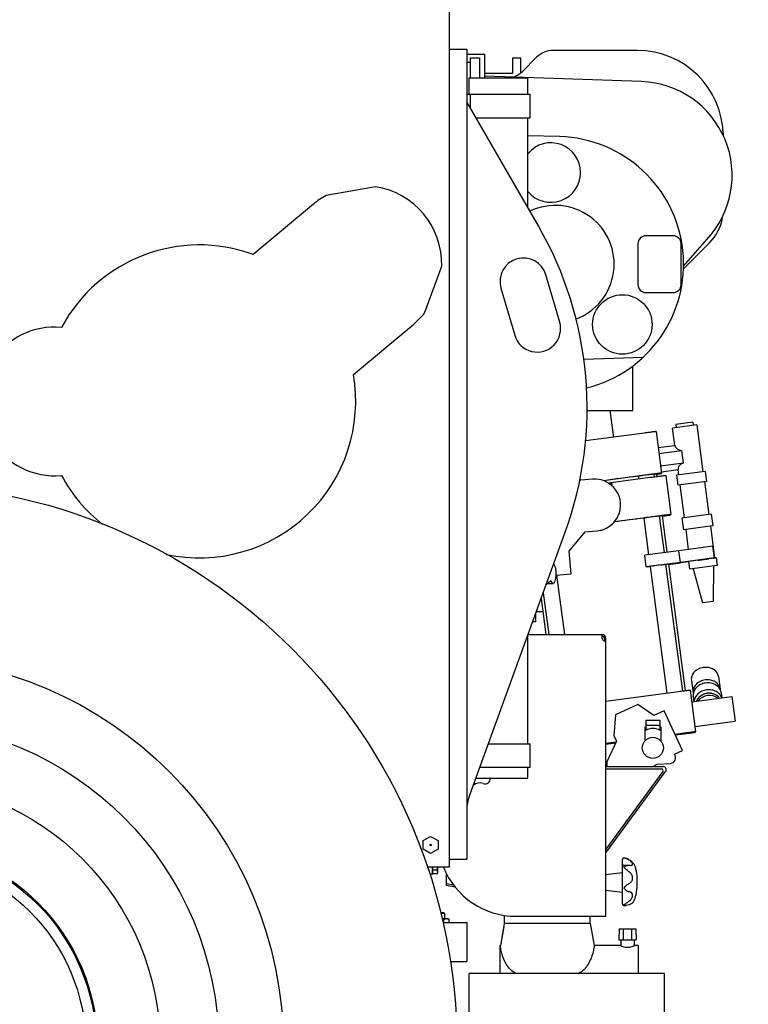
# Model space of a CAD drawing. Header units: millimetres. Extents: x 0 to 1189, y 0 to 841.
# Tile 34 of 111: x 172 to 219, y 603 to 666. Entities that reach past the tile are written whole.
import ezdxf
from ezdxf.enums import TextEntityAlignment as Align

# ---------------------------------------------------------------- set-up
doc = ezdxf.new("R2010")
doc.units = ezdxf.units.MM
doc.header["$LTSCALE"] = 65.395
doc.layers.get('0').update_dxf_attribs({"linetype": 'CONTINUOUS'})
for name, color, linetype in [('1007_881500_59_ABL262', 7, 'CONTINUOUS'), ('1007_881501_99_PBL263', 7, 'CONTINUOUS'), ('1907_734000_04_SIMPLE1_C_ABL230', 7, 'CONTINUOUS'), ('1907_735000_02_ABL321', 7, 'CONTINUOUS'), ('1907_766000_04_SIMPLE1_X_ABL245', 7, 'CONTINUOUS'), ('1907_853800_09_ABL260', 7, 'CONTINUOUS'), ('1907_881500_13_ABL256', 7, 'CONTINUOUS'), ('1917_735001_02_PBL322', 7, 'CONTINUOUS'), ('1947_111100_12_SIMPLE1_X_ABL226', 7, 'CONTINUOUS'), ('1947_111200_09_SIMPLE1_C_ABL268', 7, 'CONTINUOUS'), ('32007_040000_TLKGS_KS_ABL319', 7, 'CONTINUOUS'), ('32007_040000_TLKGS_KS_V_ABL228', 7, 'CONTINUOUS'), ('32007_041000_TLKGS_KS_ABL320', 7, 'CONTINUOUS'), ('32007_041000_TLKGS_KS_V_ABL229', 7, 'CONTINUOUS'), ('32007_060000_TLKGS_KGS_ABL254', 7, 'CONTINUOUS'), ('32007_060000_TLKGS_KGS_V_ABL234', 7, 'CONTINUOUS'), ('32007_061000_TLKGS_KGS_ABL255', 7, 'CONTINUOUS'), ('32007_061000_TLKGS_KGS_V_ABL235', 7, 'CONTINUOUS'), ('32087_030000_TLKGS_V_ABL213', 7, 'CONTINUOUS'), ('32087_100000_TLKGS_V_ABL214', 7, 'CONTINUOUS'), ('32087_300000_TLKGS_V_ABL275', 7, 'CONTINUOUS'), ('D6336-D63_PBL257', 7, 'CONTINUOUS'), ('D6336-L63X30_PBL1081', 7, 'CONTINUOUS'), ('D931_1-M10X80_PBL266', 7, 'CONTINUOUS'), ('D931_1-M16X55_PBL264', 7, 'CONTINUOUS'), ('D934-M16_PBL261', 7, 'CONTINUOUS'), ('right_2_VBL211', 7, 'CONTINUOUS'), ('RKD3000-38_PBL265', 7, 'CONTINUOUS')]:
    doc.layers.add(name, color=color, linetype=linetype)
doc.styles.get("Standard").update_dxf_attribs({"font": 'txt', "width": 0.6})
doc.dimstyles.new('DIMSTYLE_2', dxfattribs={"dimtxt": 3.5, "dimasz": 3.5, "dimexe": 1.8, "dimexo": 0, "dimgap": 0.875, "dimtad": 1, "dimdec": 0, "dimlfac": 20, "dimdsep": 46, "dimtxsty": 'STANDARD', "dimblk": '_FILLED', "dimblk1": '_FILLED', "dimblk2": '_FILLED', "dimcen": 0.09, "dimadec": 0, "dimazin": 0, "dimtp": 2, "dimtm": 2, "dimtfac": 1, "dimtdec": 0, "dimtofl": 0, "dimtmove": 0, "dimatfit": 3, "dimldrblk": '_FILLED', "dimfxl": 1, "dimtolj": 1, "dimarcsym": 0})

# ---------------------------------------------------------------- blocks, each defined once
blk = doc.blocks.new('_FILLED')
at = {"color": 0, "linetype": 'BYBLOCK'}
blk.add_solid([(0, 0), (-1, 0.167), (-1, -0.167)], dxfattribs=at)
blk = doc.blocks.new('*D14')
at = {"color": 2, "linetype": 'CONTINUOUS'}
for p, q in [((178.483, 748.515), (255.587, 748.515)), ((253.787, 748.515), (253.787, 639.458)), ((253.787, 530.4), (253.787, 639.458)), ((196.058, 530.4), (255.587, 530.4))]:
    blk.add_line(p, q, dxfattribs=at)
at = {"color": 2, "linetype": 'CONTINUOUS', "xscale": 3.5, "yscale": 3.5, "zscale": 3.5}
for p, rotation in [((253.787, 748.515), 90), ((253.787, 530.4), 270)]:
    blk.add_blockref('_FILLED', p, dxfattribs=dict(at, rotation=rotation))
at = {"color": 2, "linetype": 'CONTINUOUS', "width": 0.672619}
blk.add_text('4362', height=3.5, rotation=90, dxfattribs=at).set_placement((252.912, 639.458), align=Align.CENTER)
blk = doc.blocks.new('1947_111100_12_SIMPLE1_T1_X_PBL227', base_point=(164.058, 619.625))
at = {"layer": '1947_111100_12_SIMPLE1_T1_X_PBL227', "color": 7, "linetype": 'CONTINUOUS'}
for p, q in [((199.558, 611.5), (199.558, 666.75)), ((198.131, 611.5), (199.558, 611.5))]:
    blk.add_line(p, q, dxfattribs=at)
blk = doc.blocks.new('1947_111100_12_SIMPLE1_X_ABL226', base_point=(164.058, 619.625))
at = {"layer": '1947_111100_12_SIMPLE1_T1_X_PBL227'}
blk.add_blockref('1947_111100_12_SIMPLE1_T1_X_PBL227', (164.058, 619.625), dxfattribs=at)
blk = doc.blocks.new('32087_111000_01_SIMPLE1_X_ABL225', base_point=(164.058, 619.625))
at = {"layer": '1947_111100_12_SIMPLE1_X_ABL226'}
blk.add_blockref('1947_111100_12_SIMPLE1_X_ABL226', (164.058, 619.625), dxfattribs=at)
blk = doc.blocks.new('1947_111200_09_SIMPLE1_T1_C_PBL269', base_point=(203.255, 637.875))
at = {"layer": '1947_111200_09_SIMPLE1_T1_C_PBL269', "color": 7, "linetype": 'CONTINUOUS'}
for p, q in [((199.558, 663.75), (200.658, 663.75)), ((200.658, 663.75), (200.658, 612)), ((205.239, 652.462), (200.658, 660.397)), ((206.603, 646.32), (205.723, 649.335)), ((202.843, 648.495), (203.723, 645.48)), ((200.827, 616.056), (206.952, 632.885)), ((199.558, 612), (200.658, 612))]:
    blk.add_line(p, q, dxfattribs=at)
for centre, radius, start, end in [((185.104, 640.837), 23.25, 340, 30), ((204.283, 648.915), 1.5, 16.271, 196.271), ((205.163, 645.9), 1.5, 196.271, 16.271), ((203.452, 615.1), 2.794, 160, 180)]:
    blk.add_arc(centre, radius, start, end, dxfattribs=at)
blk = doc.blocks.new('1947_111200_09_SIMPLE1_T7_C_PBL336', base_point=(201.071, 662.563))
at = {"layer": '1947_111200_09_SIMPLE1_T7_C_PBL336', "color": 7, "linetype": 'CONTINUOUS'}
for p, q in [((200.908, 663.2), (201.483, 663.2)), ((200.908, 661.925), (200.908, 663.2)), ((201.483, 663.2), (201.483, 661.925)), ((200.908, 662.9), (200.658, 662.9))]:
    blk.add_line(p, q, dxfattribs=at)
blk = doc.blocks.new('1947_111200_09_SIMPLE1_C_ABL268', base_point=(167.53, 637.957))
at = {"layer": '1947_111200_09_SIMPLE1_T1_C_PBL269'}
blk.add_blockref('1947_111200_09_SIMPLE1_T1_C_PBL269', (203.255, 637.875), dxfattribs=at)
at = {"layer": '1947_111200_09_SIMPLE1_T7_C_PBL336'}
blk.add_blockref('1947_111200_09_SIMPLE1_T7_C_PBL336', (201.071, 662.563), dxfattribs=at)
blk = doc.blocks.new('32087_100000_TLKGS_V_ABL214', base_point=(164.058, 616.65))
at = {"layer": '1947_111200_09_SIMPLE1_C_ABL268'}
blk.add_blockref('1947_111200_09_SIMPLE1_C_ABL268', (167.53, 637.957), dxfattribs=at)
at = {"layer": '32087_111000_01_SIMPLE1_X_ABL225'}
blk.add_blockref('32087_111000_01_SIMPLE1_X_ABL225', (164.058, 619.625), dxfattribs=at)
blk = doc.blocks.new('32007_390200_01_SIMPLE1_T1_X_PBL277', base_point=(168.308, 646.587))
at = {"layer": '32007_390200_01_SIMPLE1_T1_X_PBL277', "color": 7, "linetype": 'CONTINUOUS'}
for p, q in [((200.808, 661.925), (204.558, 661.925)), ((200.808, 660.875), (200.808, 661.925)), ((204.558, 660.875), (204.558, 661.925)), ((200.658, 660.875), (204.708, 660.875)), ((200.908, 659.964), (200.908, 660.875)), ((204.708, 659.375), (204.708, 660.875)), ((201.248, 659.375), (204.708, 659.375)), ((204.558, 653.642), (204.558, 659.375)), ((204.558, 619.375), (204.558, 626.308)), ((202.035, 619.375), (204.708, 619.375)), ((204.708, 617.875), (204.708, 619.375)), ((201.489, 617.875), (204.708, 617.875)), ((204.558, 617.175), (204.558, 617.875)), ((201.234, 617.175), (204.558, 617.175))]:
    blk.add_line(p, q, dxfattribs=at)
blk = doc.blocks.new('32007_390200_01_SIMPLE1_X#AF0_ABL276', base_point=(168.308, 646.587))
at = {"layer": '32007_390200_01_SIMPLE1_T1_X_PBL277'}
blk.add_blockref('32007_390200_01_SIMPLE1_T1_X_PBL277', (168.308, 646.587), dxfattribs=at)
blk = doc.blocks.new('32087_300000_TLKGS_V_ABL275', base_point=(168.308, 646.587))
at = {"layer": '32007_390200_01_SIMPLE1_X#AF0_ABL276'}
blk.add_blockref('32007_390200_01_SIMPLE1_X#AF0_ABL276', (168.308, 646.587), dxfattribs=at)
blk = doc.blocks.new('32087_030000_TLKGS_V_ABL213', base_point=(161.733, 639.925))
at = {"layer": '32087_100000_TLKGS_V_ABL214'}
blk.add_blockref('32087_100000_TLKGS_V_ABL214', (164.058, 616.65), dxfattribs=at)
at = {"layer": '32087_300000_TLKGS_V_ABL275'}
blk.add_blockref('32087_300000_TLKGS_V_ABL275', (168.308, 646.587), dxfattribs=at)
blk = doc.blocks.new('1907_734000_04_SIMPLE1_T1_C_PBL231', base_point=(164.058, 592.713))
at = {"layer": '1907_734000_04_SIMPLE1_T1_C_PBL231', "color": 7, "linetype": 'CONTINUOUS'}
for radius in [12.926, 12.25]:
    blk.add_circle((164.058, 600), radius, dxfattribs=at)
blk = doc.blocks.new('1907_734000_04_SIMPLE1_C_ABL230', base_point=(164.058, 592.713))
at = {"layer": '1907_734000_04_SIMPLE1_T1_C_PBL231'}
blk.add_blockref('1907_734000_04_SIMPLE1_T1_C_PBL231', (164.058, 592.713), dxfattribs=at)
blk = doc.blocks.new('32007_313000_01_SIMPLE1_T1_X_PBL318', base_point=(186.307, 643.222))
at = {"layer": '32007_313000_01_SIMPLE1_T1_X_PBL318', "color": 7, "linetype": 'CONTINUOUS'}
for p, q in [((194.813, 654.968), (191.658, 654.411)), ((190.852, 653.862), (186.997, 650.64)), ((197.949, 646.884), (199.056, 649.89)), ((193.41, 642.967), (197.264, 646.188))]:
    blk.add_line(p, q, dxfattribs=at)
for centre, radius, start, end in [((194.058, 650.025), 5, 118.6854, 129.886), ((194.058, 650.025), 5, 358.45706, 81.3146), ((183.558, 641.25), 10, 69.886, 151.77305), ((194.058, 650.025), 5, 309.886, 321.08694), ((174.308, 641.25), 4.75, 84.6948, 275.3052), ((183.558, 641.25), 10, 257.80702, 9.886), ((183.558, 641.25), 10, 208.22695, 231.76705)]:
    blk.add_arc(centre, radius, start, end, dxfattribs=at)
blk = doc.blocks.new('32007_313000_01_SIMPLE1_X_ABL317', base_point=(186.307, 643.222))
at = {"layer": '32007_313000_01_SIMPLE1_T1_X_PBL318'}
blk.add_blockref('32007_313000_01_SIMPLE1_T1_X_PBL318', (186.307, 643.222), dxfattribs=at)
blk = doc.blocks.new('1907_731000_02_SIMPLE1_T1_D_PBL1080', base_point=(164.058, 600))
at = {"layer": '1907_731000_02_SIMPLE1_T1_D_PBL1080', "color": 7, "linetype": 'CONTINUOUS'}
for radius in [35.975, 24.875, 20.75, 17, 13]:
    blk.add_circle((164.058, 600), radius, dxfattribs=at)
blk = doc.blocks.new('1907_731000_02_SIMPLE1_D_ABL1079', base_point=(164.058, 600))
at = {"layer": '1907_731000_02_SIMPLE1_T1_D_PBL1080'}
blk.add_blockref('1907_731000_02_SIMPLE1_T1_D_PBL1080', (164.058, 600), dxfattribs=at)
blk = doc.blocks.new('32007_041000_TLKGS_KS_V_ABL229', base_point=(154.952, 610.538))
at = {"layer": '1907_731000_02_SIMPLE1_D_ABL1079'}
blk.add_blockref('1907_731000_02_SIMPLE1_D_ABL1079', (164.058, 600), dxfattribs=at)
at = {"layer": '1907_734000_04_SIMPLE1_C_ABL230'}
blk.add_blockref('1907_734000_04_SIMPLE1_C_ABL230', (164.058, 592.713), dxfattribs=at)
at = {"layer": '32007_313000_01_SIMPLE1_X_ABL317'}
blk.add_blockref('32007_313000_01_SIMPLE1_X_ABL317', (186.307, 643.222), dxfattribs=at)
blk = doc.blocks.new('32007_040000_TLKGS_KS_V_ABL228', base_point=(154.952, 610.538))
at = {"layer": '32007_041000_TLKGS_KS_V_ABL229'}
blk.add_blockref('32007_041000_TLKGS_KS_V_ABL229', (154.952, 610.538), dxfattribs=at)
blk = doc.blocks.new('1907_766000_04_SIMPLE1_T1_X_PBL246', base_point=(207.631, 615.541))
at = {"layer": '1907_766000_04_SIMPLE1_T1_X_PBL246', "color": 7, "linetype": 'CONTINUOUS'}
for p, q in [((205.735, 629.543), (206.028, 629.811)), ((205.82, 629.62), (206.174, 629.62)), ((211.594, 621.892), (210.169, 621.228)), ((212.611, 621.18), (211.594, 621.892)), ((210.169, 621.228), (210.053, 619.905)), ((213.272, 621.488), (212.611, 621.18)), ((214.455, 618.951), (213.272, 621.488)), ((212.046, 620.439), (212.108, 620.439)), ((212.046, 620.439), (212.046, 619.57)), ((212.108, 620.889), (213.008, 620.889)), ((212.108, 620.889), (212.108, 620.224)), ((212.108, 620.564), (213.008, 620.564)), ((213.008, 620.889), (213.008, 620.224)), ((213.071, 620.439), (213.008, 620.439)), ((213.071, 620.439), (213.071, 619.57)), ((210.053, 619.905), (210.225, 619.537)), ((210.225, 619.537), (209.608, 618.215)), ((212.046, 619.57), (212.06, 619.57)), ((213.071, 619.57), (213.056, 619.57)), ((213.943, 618.712), (214.455, 618.951)), ((209.558, 617.916), (213.216, 617.916)), ((209.608, 618.215), (209.608, 617.916)), ((212.561, 617.916), (212.839, 618.076)), ((212.839, 618.076), (213.658, 618.115)), ((209.558, 617.766), (213.117, 617.766)), ((213.197, 617.607), (209.558, 612.649)), ((209.558, 612.395), (213.377, 617.598)), ((203.058, 607.893), (202.808, 606.475)), ((203.058, 608.409), (203.058, 607.893)), ((208.558, 607.893), (203.058, 607.893)), ((208.558, 607.893), (208.558, 608.35)), ((208.558, 607.893), (208.808, 606.475)), ((203.02, 607.675), (202.808, 606.475)), ((208.596, 607.675), (208.808, 606.475)), ((210.407, 607.55), (210.383, 606.85)), ((210.407, 607.55), (211.459, 607.55)), ((210.658, 607.55), (210.658, 606.85)), ((211.208, 606.85), (211.208, 607.55)), ((211.459, 607.55), (211.483, 606.85)), ((210.383, 606.85), (211.483, 606.85)), ((210.508, 606.85), (210.508, 606.475)), ((211.358, 606.85), (211.358, 606.475)), ((202.808, 606.475), (202.775, 606.475)), ((202.775, 606.475), (202.775, 604.7)), ((210.508, 606.475), (208.808, 606.475)), ((211.625, 606.475), (211.358, 606.475)), ((211.625, 606.475), (211.625, 604.7)), ((213.308, 604.7), (200.808, 604.7)), ((200.808, 601.7), (200.808, 604.7)), ((213.308, 601.7), (213.308, 604.7)), ((213.308, 601.7), (200.808, 601.7)), ((210.85, 601.7), (210.85, 600.512)), ((213.265, 601.7), (213.265, 600.512)), ((210.85, 600.512), (213.265, 600.512)), ((210.85, 600.512), (210.958, 600.45)), ((210.958, 600.45), (213.158, 600.45)), ((211.083, 600.45), (211.083, 600.225)), ((213.033, 600.45), (213.033, 600.225)), ((213.265, 600.512), (213.158, 600.45)), ((211.083, 600.225), (213.033, 600.225))]:
    blk.add_line(p, q, dxfattribs=at)
blk.add_circle((212.558, 619.115), 0.675, dxfattribs=at)
for centre, radius, start, end in [((213.641, 618.49), 0.375, 272.684, 36.37043), ((213.216, 617.716), 0.2, 323.72166, 90), ((213.117, 617.666), 0.1, 323.72166, 90)]:
    blk.add_arc(centre, radius, start, end, dxfattribs=at)
blk.add_ellipse((212.558, 620.109), major_axis=(0.512, 0), ratio=0.466669, start_param=0.499027, end_param=2.642566, dxfattribs=at)
for points, knots in [([(206.174, 629.62), (206.202, 629.62), (206.247, 629.654), (206.284, 629.716), (206.327, 629.816), (206.362, 629.974), (206.381, 630.186), (206.375, 630.405), (206.345, 630.605), (206.298, 630.757), (206.245, 630.839), (206.214, 630.858)], [0, 0, 0, 0, 0.062967, 0.108531, 0.164663, 0.304682, 0.469433, 0.639651, 0.795055, 0.918224, 1, 1, 1, 1]), ([(206.028, 629.811), (206.043, 629.761), (206.07, 629.684), (206.143, 629.62), (206.174, 629.62)], [0, 0, 0, 0, 0.624864, 1, 1, 1, 1]), ([(203.808, 604.7), (203.681, 604.76), (203.384, 604.976), (203.051, 605.494), (202.877, 606.037), (202.82, 606.371), (202.808, 606.475)], [0, 0, 0, 0, 0.194542, 0.51917, 0.851609, 1, 1, 1, 1]), ([(208.808, 606.475), (208.796, 606.371), (208.739, 606.037), (208.565, 605.494), (208.233, 604.976), (207.935, 604.76), (207.808, 604.7)], [0, 0, 0, 0, 0.148391, 0.48083, 0.805457, 1, 1, 1, 1]), ([(210.508, 606.475), (210.548, 606.455), (210.684, 606.398), (210.933, 606.345), (211.182, 606.398), (211.318, 606.455), (211.358, 606.475)], [0, 0, 0, 0, 0.153467, 0.500002, 0.846533, 1, 1, 1, 1])]:
    blk.add_open_spline(points, degree=3, knots=knots, dxfattribs=at)
blk = doc.blocks.new('1907_766000_04_SIMPLE1_X_ABL245', base_point=(207.631, 615.541))
at = {"layer": '1907_766000_04_SIMPLE1_T1_X_PBL246'}
blk.add_blockref('1907_766000_04_SIMPLE1_T1_X_PBL246', (207.631, 615.541), dxfattribs=at)
blk = doc.blocks.new('32007_448100_02_SIMPLE1_T2_X_PBL253', base_point=(211.621, 630.018))
at = {"layer": '32007_448100_02_SIMPLE1_T2_X_PBL253', "color": 7, "linetype": 'CONTINUOUS'}
for p, q in [((209.81, 640.68), (210.035, 638.967)), ((215.119, 639.923), (214.021, 639.778)), ((215.119, 639.923), (215.145, 639.725)), ((212.764, 639.324), (213.113, 636.671)), ((215.369, 639.755), (213.823, 639.551)), ((213.97, 638.439), (213.823, 639.551)), ((214.021, 639.778), (214.048, 639.581)), ((215.369, 639.755), (215.764, 636.75)), ((212.02, 639.228), (208.245, 638.731)), ((212.899, 638.299), (213.97, 638.44)), ((212.95, 637.912), (214.407, 638.104)), ((214.509, 637.331), (214.407, 638.104)), ((213.051, 637.14), (214.509, 637.331)), ((213.102, 636.753), (214.173, 636.894)), ((215.907, 636.769), (214.077, 636.528)), ((214.219, 636.547), (214.173, 636.894)), ((215.907, 636.769), (215.989, 636.139)), ((207.945, 636.213), (207.892, 636.257)), ((208.697, 636.279), (207.945, 636.213)), ((212.369, 636.576), (209.392, 636.184)), ((212.396, 636.379), (209.717, 636.026)), ((211.626, 636.475), (211.651, 636.281)), ((212.617, 636.605), (212.643, 636.411)), ((212.791, 636.616), (212.815, 636.434)), ((213.113, 636.645), (213.113, 636.671)), ((213.387, 636.506), (213.713, 634.027)), ((214.077, 636.528), (214.16, 635.898)), ((215.989, 636.139), (214.16, 635.898)), ((215.864, 636.123), (216.144, 634.027)), ((209.918, 636.024), (209.748, 636.009)), ((209.918, 636.024), (209.932, 635.869)), ((214.285, 635.915), (214.557, 633.818)), ((212.722, 633.9), (210.096, 633.554)), ((211.978, 633.798), (212.287, 631.456)), ((212.97, 633.928), (213.278, 631.586)), ((213.143, 633.939), (213.45, 631.609)), ((213.713, 634.001), (213.713, 634.027)), ((216.293, 634.046), (214.408, 633.798)), ((214.408, 633.798), (214.507, 633.048)), ((216.293, 634.046), (216.392, 633.296)), ((208.233, 632.915), (208.986, 632.981)), ((208.233, 632.91), (208.986, 632.976)), ((216.392, 633.296), (214.507, 633.048)), ((214.656, 633.068), (214.825, 631.783)), ((216.242, 633.277), (216.509, 631.251)), ((207.197, 631.68), (208.233, 632.915)), ((207.198, 631.675), (208.233, 632.91)), ((208.233, 632.91), (208.233, 632.915)), ((214.22, 631.711), (212.039, 631.423)), ((214.318, 630.967), (214.22, 631.711)), ((216.402, 631.991), (214.221, 631.703)), ((216.499, 631.247), (216.402, 631.991)), ((207.324, 630.231), (207.197, 631.68)), ((212.039, 631.423), (212.039, 631.419)), ((212.137, 630.68), (212.039, 631.423)), ((212.137, 630.676), (212.039, 631.419)), ((216.499, 631.247), (214.318, 630.96)), ((215.444, 631.105), (215.513, 631.114)), ((215.513, 631.114), (216.009, 631.179)), ((216.009, 631.179), (216.144, 631.197)), ((216.498, 631.243), (216.499, 631.243)), ((216.605, 631.263), (216.499, 631.249)), ((216.499, 631.243), (216.499, 631.247)), ((216.605, 631.263), (216.672, 630.757)), ((214.318, 630.967), (212.137, 630.68)), ((212.137, 630.676), (212.385, 630.708)), ((212.137, 630.68), (212.137, 630.676)), ((212.385, 630.709), (213.453, 622.598)), ((213.085, 630.803), (212.881, 630.776)), ((213.085, 630.803), (213.13, 630.809)), ((213.13, 630.809), (213.827, 630.898)), ((213.376, 630.84), (214.444, 622.728)), ((213.548, 630.862), (214.616, 622.751)), ((213.827, 630.875), (213.551, 630.838)), ((213.552, 630.835), (214.323, 630.936)), ((213.827, 630.875), (213.824, 630.898)), ((213.827, 630.898), (213.827, 630.875)), ((214.318, 630.96), (214.318, 630.967)), ((214.323, 630.948), (214.829, 631.015)), ((214.323, 630.936), (214.323, 630.948)), ((214.828, 631.021), (214.894, 630.523)), ((216.672, 630.757), (214.894, 630.523)), ((215.14, 630.555), (215.728, 628.374)), ((216.426, 630.725), (216.422, 628.466)), ((206.375, 630.148), (207.324, 630.231)), ((206.375, 630.142), (207.324, 630.225)), ((206.407, 630.145), (206.907, 626.35)), ((207.324, 630.225), (207.324, 630.231)), ((205.416, 628.664), (205.72, 626.35)), ((205.546, 629.023), (205.898, 626.35)), ((216.422, 628.466), (215.728, 628.374)), ((216.756, 623.663), (216.868, 622.868)), ((215.023, 623.419), (215.022, 623.425)), ((215.023, 623.419), (215.134, 622.63)), ((214.202, 622.696), (209.558, 622.085)), ((214.945, 622.792), (215.294, 620.14)), ((215.042, 622.058), (217.618, 622.397)), ((215.135, 622.624), (215.134, 622.63)), ((215.141, 622.403), (215.14, 622.409)), ((215.141, 622.403), (215.187, 622.077)), ((216.869, 622.863), (216.868, 622.868)), ((216.923, 622.654), (216.972, 622.312)), ((217.618, 622.397), (217.827, 620.81)), ((215.251, 620.471), (217.827, 620.81)), ((214.551, 620.044), (213.98, 619.969)), ((213.994, 619.94), (214.551, 620.013)), ((215.294, 620.113), (215.294, 620.14)), ((210.194, 619.471), (209.558, 619.387)), ((209.558, 619.356), (210.178, 619.437))]:
    blk.add_line(p, q, dxfattribs=at)
for centre, radius, start, end in [((208.841, 634.63), 1.655, 274.99981, 95.00015), ((304.051, -84.5), 726.873, 97.304646, 97.482414), ((208.841, 634.624), 1.655, 274.99981, 359.99992), ((299.037, -45.507), 684.858, 97.302584, 97.461919), ((215.706, 622.705), 0.576, 188.02486, 191.97339), ((216.297, 622.788), 0.576, 3.83741, 7.47897)]:
    blk.add_arc(centre, radius, start, end, dxfattribs=at)
for centre, major_axis, ratio, start_param, end_param in [((214.742, 638.541), (0.773, 0.101), 0.57735, -3.140909, -2.093711), ((214.946, 636.996), (0.773, 0.102), 0.57735, 2.093712, 3.14091), ((215.717, 631.138), (0.889, 0.117), 0.003461, 1.883223, 3.141137), ((215.717, 631.138), (0.889, 0.117), 0.003461, 0.638029, 1.069385)]:
    blk.add_ellipse(centre, major_axis=major_axis, ratio=ratio, start_param=start_param, end_param=end_param, dxfattribs=at)
for points, knots in [([(212.764, 639.324), (212.764, 639.325), (212.756, 639.321), (212.748, 639.323), (212.729, 639.319), (212.705, 639.317), (212.674, 639.313), (212.62, 639.306), (212.539, 639.296), (212.428, 639.282), (212.253, 639.259), (212.115, 639.241), (212.02, 639.228)], [0, 0, 0, 0, 0.004827, 0.019229, 0.043073, 0.07613, 0.118084, 0.168531, 0.292883, 0.444409, 0.617292, 1, 1, 1, 1]), ([(212.122, 636.542), (212.058, 636.533), (211.966, 636.521), (211.85, 636.506), (211.775, 636.496), (211.715, 636.487), (211.673, 636.482), (211.649, 636.478), (211.636, 636.477), (211.631, 636.475), (211.626, 636.475), (211.626, 636.475)], [0, 0, 0, 0, 0.38264, 0.555523, 0.707064, 0.831434, 0.923853, 0.956919, 0.980768, 0.995173, 1, 1, 1, 1]), ([(212.617, 636.605), (212.617, 636.606), (212.612, 636.604), (212.607, 636.605), (212.594, 636.602), (212.57, 636.6), (212.528, 636.594), (212.468, 636.587), (212.393, 636.577), (212.277, 636.562), (212.185, 636.55), (212.122, 636.542)], [0, 0, 0, 0, 0.004826, 0.019227, 0.043071, 0.07613, 0.16853, 0.292881, 0.444408, 0.617291, 1, 1, 1, 1]), ([(213.113, 636.671), (213.113, 636.673), (213.105, 636.669), (213.097, 636.671), (213.078, 636.667), (213.054, 636.665), (213.023, 636.661), (212.969, 636.654), (212.888, 636.644), (212.777, 636.629), (212.602, 636.607), (212.464, 636.589), (212.369, 636.576)], [0, 0, 0, 0, 0.004827, 0.019229, 0.043073, 0.07613, 0.118084, 0.168531, 0.292883, 0.444409, 0.617292, 1, 1, 1, 1]), ([(213.387, 636.506), (213.387, 636.507), (213.377, 636.503), (213.366, 636.505), (213.341, 636.5), (213.309, 636.497), (213.267, 636.492), (213.195, 636.483), (213.087, 636.469), (212.939, 636.45), (212.77, 636.428), (212.586, 636.404), (212.46, 636.387), (212.396, 636.379)], [0, 0, 0, 0, 0.004827, 0.019228, 0.043072, 0.07613, 0.118084, 0.168531, 0.292882, 0.444409, 0.617292, 0.804889, 1, 1, 1, 1]), ([(212.791, 636.616), (212.791, 636.617), (212.785, 636.615), (212.78, 636.616), (212.766, 636.614), (212.74, 636.612), (212.693, 636.606), (212.653, 636.601), (212.63, 636.599)], [0, 0, 0, 0, 0.016019, 0.063252, 0.141795, 0.251583, 0.564332, 1, 1, 1, 1]), ([(212.796, 636.601), (212.84, 636.607), (212.903, 636.616), (212.98, 636.626), (213.026, 636.632), (213.061, 636.638), (213.09, 636.64), (213.102, 636.646), (213.113, 636.643), (213.113, 636.645)], [0, 0, 0, 0, 0.417822, 0.590176, 0.734733, 0.849412, 0.932565, 0.982998, 1, 1, 1, 1]), ([(212.474, 633.865), (212.411, 633.856), (212.319, 633.844), (212.202, 633.829), (212.128, 633.819), (212.067, 633.81), (212.025, 633.805), (212.001, 633.801), (211.988, 633.8), (211.983, 633.798), (211.978, 633.799), (211.978, 633.798)], [0, 0, 0, 0, 0.38264, 0.555522, 0.707063, 0.831433, 0.923852, 0.956917, 0.980767, 0.995172, 1, 1, 1, 1]), ([(212.97, 633.928), (212.97, 633.929), (212.965, 633.927), (212.959, 633.928), (212.946, 633.925), (212.922, 633.923), (212.881, 633.917), (212.82, 633.91), (212.746, 633.9), (212.629, 633.885), (212.537, 633.873), (212.474, 633.865)], [0, 0, 0, 0, 0.004827, 0.019228, 0.043072, 0.076129, 0.16853, 0.292881, 0.444408, 0.617291, 1, 1, 1, 1]), ([(213.713, 634.027), (213.713, 634.029), (213.703, 634.024), (213.692, 634.026), (213.667, 634.022), (213.635, 634.018), (213.593, 634.013), (213.522, 634.004), (213.414, 633.99), (213.265, 633.971), (213.096, 633.949), (212.913, 633.925), (212.786, 633.909), (212.722, 633.9)], [0, 0, 0, 0, 0.004827, 0.019228, 0.043072, 0.07613, 0.118084, 0.168531, 0.292882, 0.444409, 0.617292, 0.804889, 1, 1, 1, 1]), ([(213.143, 633.939), (213.143, 633.94), (213.138, 633.938), (213.132, 633.939), (213.118, 633.937), (213.092, 633.935), (213.045, 633.929), (213.005, 633.924), (212.982, 633.922)], [0, 0, 0, 0, 0.016019, 0.063252, 0.141795, 0.251583, 0.564332, 1, 1, 1, 1]), ([(213.146, 633.923), (213.223, 633.933), (213.334, 633.948), (213.471, 633.967), (213.554, 633.978), (213.62, 633.987), (213.664, 633.993), (213.689, 633.997), (213.703, 633.998), (213.708, 634.001), (213.713, 634), (213.713, 634.001)], [0, 0, 0, 0, 0.410081, 0.5826, 0.728712, 0.845509, 0.930671, 0.960835, 0.982506, 0.995579, 1, 1, 1, 1]), ([(216.431, 631.234), (216.439, 631.235), (216.461, 631.238), (216.483, 631.24), (216.498, 631.243)], [0, 0, 0, 0, 0.344203, 1, 1, 1, 1]), ([(212.881, 630.776), (212.817, 630.768), (212.726, 630.755), (212.609, 630.74), (212.534, 630.73), (212.474, 630.722), (212.432, 630.716), (212.408, 630.712), (212.395, 630.711), (212.39, 630.709), (212.385, 630.71), (212.385, 630.709)], [0, 0, 0, 0, 0.382637, 0.55552, 0.707059, 0.83143, 0.92385, 0.956916, 0.980766, 0.995171, 1, 1, 1, 1]), ([(216.756, 623.663), (216.743, 623.755), (216.667, 623.941), (216.436, 624.145), (216.13, 624.256), (215.791, 624.262), (215.467, 624.164), (215.201, 623.975), (215.034, 623.716), (215.01, 623.517), (215.022, 623.425)], [0, 0, 0, 0, 0.112719, 0.232935, 0.363039, 0.49974, 0.63651, 0.766789, 0.887197, 1, 1, 1, 1]), ([(216.868, 622.868), (216.855, 622.96), (216.779, 623.146), (216.548, 623.35), (216.242, 623.461), (215.903, 623.467), (215.579, 623.369), (215.313, 623.18), (215.146, 622.921), (215.122, 622.722), (215.134, 622.63)], [0, 0, 0, 0, 0.112719, 0.232935, 0.363039, 0.49974, 0.63651, 0.766789, 0.887197, 1, 1, 1, 1]), ([(216.923, 622.654), (216.91, 622.749), (216.832, 622.94), (216.594, 623.15), (216.279, 623.264), (215.931, 623.27), (215.598, 623.17), (215.324, 622.975), (215.152, 622.709), (215.128, 622.504), (215.14, 622.409)], [0, 0, 0, 0, 0.112719, 0.232935, 0.363039, 0.49974, 0.63651, 0.766789, 0.887197, 1, 1, 1, 1]), ([(214.945, 622.792), (214.945, 622.793), (214.938, 622.79), (214.93, 622.791), (214.91, 622.788), (214.887, 622.785), (214.855, 622.781), (214.802, 622.774), (214.721, 622.764), (214.609, 622.75), (214.434, 622.727), (214.297, 622.709), (214.202, 622.696)], [0, 0, 0, 0, 0.004828, 0.019229, 0.043072, 0.076131, 0.118085, 0.168531, 0.292883, 0.44441, 0.617293, 1, 1, 1, 1]), ([(216.963, 622.311), (216.936, 622.395), (216.84, 622.557), (216.608, 622.73), (216.317, 622.822), (216, 622.825), (215.696, 622.74), (215.437, 622.576), (215.256, 622.349), (215.204, 622.167), (215.198, 622.079)], [0, 0, 0, 0, 0.11315, 0.234164, 0.363896, 0.49919, 0.634667, 0.764879, 0.886467, 1, 1, 1, 1]), ([(216.814, 622.292), (216.736, 622.405), (216.549, 622.538), (216.264, 622.603), (215.956, 622.599), (215.597, 622.467), (215.398, 622.229), (215.351, 622.099)], [0, 0, 0, 0, 0.236559, 0.366416, 0.500157, 0.762326, 1, 1, 1, 1]), ([(216.715, 622.279), (216.539, 622.424), (216.039, 622.537), (215.588, 622.298), (215.454, 622.113)], [0, 0, 0, 0, 0.499207, 1, 1, 1, 1]), ([(216.357, 622.578), (216.252, 622.612), (216.021, 622.629), (215.804, 622.551), (215.711, 622.489)], [0, 0, 0, 0, 0.499763, 1, 1, 1, 1]), ([(215.294, 620.14), (215.294, 620.141), (215.287, 620.138), (215.279, 620.139), (215.26, 620.135), (215.236, 620.133), (215.204, 620.129), (215.151, 620.122), (215.07, 620.112), (214.959, 620.098), (214.783, 620.075), (214.646, 620.057), (214.551, 620.044)], [0, 0, 0, 0, 0.004828, 0.019229, 0.043072, 0.076131, 0.118085, 0.168531, 0.292883, 0.44441, 0.617293, 1, 1, 1, 1]), ([(214.551, 620.013), (214.646, 620.025), (214.783, 620.044), (214.959, 620.067), (215.07, 620.082), (215.151, 620.093), (215.205, 620.1), (215.236, 620.105), (215.26, 620.109), (215.279, 620.11), (215.287, 620.114), (215.294, 620.112), (215.294, 620.113)], [0, 0, 0, 0, 0.382534, 0.555381, 0.706902, 0.831276, 0.881742, 0.923722, 0.956811, 0.980689, 0.99513, 1, 1, 1, 1])]:
    blk.add_open_spline(points, degree=3, knots=knots, dxfattribs=at)
blk = doc.blocks.new('32007_448100_02_SIMPLE1_T3_X_PBL286', base_point=(205.199, 627.505))
at = {"layer": '32007_448100_02_SIMPLE1_T3_X_PBL286', "color": 7, "linetype": 'CONTINUOUS'}
for p, q in [((205.058, 627.682), (205.058, 627.175)), ((205.114, 627.835), (205.525, 627.835)), ((205.058, 627.175), (204.874, 627.175))]:
    blk.add_line(p, q, dxfattribs=at)
blk = doc.blocks.new('32007_448100_02_SIMPLE1_T1_X_PBL309', base_point=(208.875, 652.18))
at = {"layer": '32007_448100_02_SIMPLE1_T1_X_PBL309', "color": 7, "linetype": 'CONTINUOUS'}
for p, q in [((200.658, 663.45), (201.808, 663.45)), ((201.808, 661.925), (201.808, 663.45)), ((204.113, 663.18), (203.588, 663.18)), ((203.588, 663.18), (203.588, 662.205)), ((204.113, 662.252), (204.113, 663.18)), ((205.119, 663.241), (204.218, 662.34)), ((211.558, 663.68), (206.179, 663.68)), ((203.588, 662.205), (201.808, 662.205)), ((211.837, 661.69), (201.808, 662.041)), ((206.599, 658.172), (204.558, 658.229)), ((213.858, 651.835), (212.108, 651.835)), ((211.608, 651.335), (211.608, 648.71)), ((214.358, 648.71), (214.358, 651.335)), ((214.504, 649.709), (216.181, 651.385)), ((214.521, 649.895), (216.003, 651.588)), ((212.108, 648.21), (213.858, 648.21)), ((211.93, 644.064), (208.142, 643.932)), ((211.288, 640.68), (211.288, 643.525)), ((208.338, 640.68), (211.288, 640.68))]:
    blk.add_line(p, q, dxfattribs=at)
blk.add_circle((210.608, 646.17), 1.9, dxfattribs=at)
for centre, radius, start, end in [((206.179, 662.18), 1.5, 90, 134.96435), ((211.558, 658.18), 5.5, 0.63889, 90), ((203.228, 663.33), 1.4, 282.94771, 314.99708), ((211.628, 655.694), 6, 316.81658, 88), ((206.372, 650.025), 8.15, 283.7812, 88.4), ((211.488, 657.68), 5.625, 5.02766, 8.87113), ((206.033, 655.875), 1.9, 220.16862, 139.83138), ((206.333, 650.025), 3.75, 290.29521, 115.84328), ((214.058, 653.505), 3, 315.03565, 350.08965), ((212.108, 651.335), 0.5, 90, 180), ((213.858, 651.335), 0.5, 0, 90), ((212.108, 648.71), 0.5, 180, 270), ((213.858, 648.71), 0.5, 270, 360)]:
    blk.add_arc(centre, radius, start, end, dxfattribs=at)
blk = doc.blocks.new('32007_448100_02_SIMPLE1_X_ABL252', base_point=(208.875, 645.428))
at = {"layer": '32007_448100_02_SIMPLE1_T1_X_PBL309'}
blk.add_blockref('32007_448100_02_SIMPLE1_T1_X_PBL309', (208.875, 652.18), dxfattribs=at)
at = {"layer": '32007_448100_02_SIMPLE1_T2_X_PBL253'}
blk.add_blockref('32007_448100_02_SIMPLE1_T2_X_PBL253', (211.621, 630.018), dxfattribs=at)
at = {"layer": '32007_448100_02_SIMPLE1_T3_X_PBL286'}
blk.add_blockref('32007_448100_02_SIMPLE1_T3_X_PBL286', (205.199, 627.505), dxfattribs=at)
blk = doc.blocks.new('32007_061000_TLKGS_KGS_V_ABL235', base_point=(163.262, 644.114))
at = {"layer": '1907_766000_04_SIMPLE1_X_ABL245'}
blk.add_blockref('1907_766000_04_SIMPLE1_X_ABL245', (207.631, 615.541), dxfattribs=at)
at = {"layer": '32007_448100_02_SIMPLE1_X_ABL252'}
blk.add_blockref('32007_448100_02_SIMPLE1_X_ABL252', (208.875, 645.428), dxfattribs=at)
blk = doc.blocks.new('32007_724700_04_SIMPLE1_T1_X_PBL300', base_point=(153.462, 657.728))
at = {"layer": '32007_724700_04_SIMPLE1_T1_X_PBL300', "color": 7, "linetype": 'CONTINUOUS'}
for p, q in [((133.808, 673.687), (133.158, 673.687)), ((132.558, 636.95), (131.108, 636.95)), ((132.583, 636.875), (131.108, 636.875)), ((132.583, 635.256), (132.583, 636.875)), ((132.658, 636.925), (132.658, 635.256))]:
    blk.add_line(p, q, dxfattribs=at)
blk.add_open_spline([(175.817, 680.201), (175.772, 680.133), (175.601, 679.862), (175.449, 679.58), (175.348, 679.363)], degree=3, knots=[0, 0, 0, 0, 0.253416, 1, 1, 1, 1], dxfattribs=at)
blk = doc.blocks.new('32007_724700_04_SIMPLE1_X_ABL299', base_point=(153.462, 657.728))
at = {"layer": '32007_724700_04_SIMPLE1_T1_X_PBL300'}
blk.add_blockref('32007_724700_04_SIMPLE1_T1_X_PBL300', (153.462, 657.728), dxfattribs=at)
blk = doc.blocks.new('32007_723600_02_SIMPLE1_T1_X_PBL302', base_point=(153.246, 657.85))
at = {"layer": '32007_723600_02_SIMPLE1_T1_X_PBL302', "color": 7, "linetype": 'CONTINUOUS'}
for p, q in [((153.052, 678.2), (152.041, 678.2)), ((175.383, 677.323), (175.383, 677.478)), ((169.558, 674.9), (169.558, 671.55)), ((133.808, 674.082), (133.808, 673.3)), ((136.458, 674.082), (133.808, 674.082)), ((169.558, 674.082), (170.216, 674.082)), ((156.808, 671.55), (148.308, 671.55)), ((166.068, 671.55), (161.308, 671.55)), ((169.558, 671.55), (169.068, 671.55)), ((169.558, 671.55), (169.558, 667.75)), ((175.383, 666.75), (175.383, 670.427)), ((133.808, 667.625), (133.808, 666.75)), ((131.108, 637.5), (132.558, 637.5)), ((132.658, 637.5), (133.558, 637.5))]:
    blk.add_line(p, q, dxfattribs=at)
blk = doc.blocks.new('32007_723600_02_SIMPLE1_X_ABL301', base_point=(153.246, 657.85))
at = {"layer": '32007_723600_02_SIMPLE1_T1_X_PBL302'}
blk.add_blockref('32007_723600_02_SIMPLE1_T1_X_PBL302', (153.246, 657.85), dxfattribs=at)
blk = doc.blocks.new('32007_062000_TLKGS_KGS_TL_V_ABL279', base_point=(166.615, 682.34))
at = {"layer": '32007_723600_02_SIMPLE1_X_ABL301'}
blk.add_blockref('32007_723600_02_SIMPLE1_X_ABL301', (153.246, 657.85), dxfattribs=at)
at = {"layer": '32007_724700_04_SIMPLE1_X_ABL299'}
blk.add_blockref('32007_724700_04_SIMPLE1_X_ABL299', (153.462, 657.728), dxfattribs=at)
blk = doc.blocks.new('32007_060000_TLKGS_KGS_V_ABL234', base_point=(163.262, 662.464))
at = {"layer": '32007_061000_TLKGS_KGS_V_ABL235'}
blk.add_blockref('32007_061000_TLKGS_KGS_V_ABL235', (163.262, 644.114), dxfattribs=at)
at = {"layer": '32007_062000_TLKGS_KGS_TL_V_ABL279'}
blk.add_blockref('32007_062000_TLKGS_KGS_TL_V_ABL279', (166.615, 682.34), dxfattribs=at)
blk = doc.blocks.new('D6336-D63_PBL257', base_point=(210.551, 610.561))
at = {"layer": 'D6336-D63_PBL257', "color": 7, "linetype": 'CONTINUOUS'}
for p, q in [((210.608, 609.147), (210.608, 611.975)), ((210.708, 611.611), (211.029, 611.611)), ((210.998, 611.985), (210.999, 611.985)), ((211.028, 611.611), (211.078, 611.609)), ((211.078, 611.609), (211.154, 611.605)), ((210.608, 611.125), (209.558, 611)), ((211.485, 611.255), (211.485, 611.253)), ((211.545, 610.175), (211.545, 610.825)), ((210.608, 609.875), (209.558, 610)), ((211.487, 609.752), (211.487, 609.754)), ((210.708, 609.047), (210.845, 609.047))]:
    blk.add_line(p, q, dxfattribs=at)
for centre, radius, start, end in [((210.708, 611.975), 0.1, 90, 180.00001), ((210.708, 611.511), 0.1, 90, 179.99993), ((210.227, 610.321), 1.834, 65.14449, 69.6079), ((210.81, 611.417), 0.59, 49.38177, 51.86951), ((210.806, 611.413), 0.596, 42.01748, 49.30877), ((210.78, 611.39), 0.63, 41.00921, 42.06565), ((210.38, 611.157), 1.095, 23.00541, 23.87622), ((210.708, 609.147), 0.1, 179.99994, 270), ((210.356, 609.853), 1.122, 336.68754, 337.4052)]:
    blk.add_arc(centre, radius, start, end, dxfattribs=at)
for points in [[(210.708, 612.075), (210.75, 612.075), (210.791, 612.065), (210.831, 612.053)], [(210.831, 612.053), (210.843, 612.049), (210.855, 612.045), (210.866, 612.04)], [(210.999, 611.985), (211.061, 611.956), (211.121, 611.923), (211.174, 611.881)], [(210.844, 609.047), (210.797, 609.047), (210.749, 609.058), (210.708, 609.081)]]:
    blk.add_open_spline(points, degree=3, dxfattribs=at)
for points, knots in [([(211.078, 611.916), (211.014, 611.957), (210.897, 612.02), (210.767, 612.075), (210.708, 612.075)], [0, 0, 0, 0, 0.560126, 1, 1, 1, 1]), ([(210.708, 611.482), (210.75, 611.524), (210.85, 611.596), (210.97, 611.611), (211.028, 611.611)], [0, 0, 0, 0, 0.506606, 1, 1, 1, 1]), ([(211.154, 611.605), (211.184, 611.605), (211.233, 611.605), (211.262, 611.657), (211.257, 611.701), (211.238, 611.753), (211.185, 611.834), (211.124, 611.885), (211.078, 611.916)], [0, 0, 0, 0, 0.197365, 0.270698, 0.362307, 0.483695, 0.634692, 1, 1, 1, 1]), ([(211.256, 611.803), (211.295, 611.759), (211.339, 611.691), (211.373, 611.619), (211.381, 611.6)], [0, 0, 0, 0, 0.744119, 1, 1, 1, 1]), ([(211.388, 611.585), (211.399, 611.559), (211.44, 611.452), (211.468, 611.34), (211.485, 611.255)], [0, 0, 0, 0, 0.243905, 1, 1, 1, 1]), ([(211.078, 611.157), (211.01, 611.206), (210.876, 611.303), (210.765, 611.426), (210.708, 611.482)], [0, 0, 0, 0, 0.51107, 1, 1, 1, 1]), ([(211.078, 610.467), (211.132, 610.497), (211.234, 610.59), (211.272, 610.795), (211.231, 611.003), (211.134, 611.115), (211.078, 611.157)], [0, 0, 0, 0, 0.232328, 0.477505, 0.739976, 1, 1, 1, 1]), ([(211.485, 611.253), (211.493, 611.217), (211.519, 611.076), (211.536, 610.932), (211.545, 610.825)], [0, 0, 0, 0, 0.25473, 1, 1, 1, 1]), ([(210.708, 610.15), (210.761, 610.215), (210.867, 610.341), (211.008, 610.429), (211.078, 610.467)], [0, 0, 0, 0, 0.512776, 1, 1, 1, 1]), ([(211.078, 609.903), (211.008, 609.921), (210.864, 609.977), (210.758, 610.089), (210.708, 610.15)], [0, 0, 0, 0, 0.477873, 1, 1, 1, 1]), ([(211.078, 609.35), (211.133, 609.393), (211.204, 609.472), (211.25, 609.598), (211.267, 609.708), (211.231, 609.848), (211.127, 609.89), (211.078, 609.903)], [0, 0, 0, 0, 0.299652, 0.440298, 0.567919, 0.779119, 1, 1, 1, 1]), ([(211.391, 609.422), (211.402, 609.448), (211.442, 609.556), (211.469, 609.667), (211.487, 609.752)], [0, 0, 0, 0, 0.244073, 1, 1, 1, 1]), ([(211.487, 609.754), (211.494, 609.789), (211.52, 609.929), (211.536, 610.07), (211.545, 610.175)], [0, 0, 0, 0, 0.254801, 1, 1, 1, 1]), ([(210.708, 609.081), (210.769, 609.115), (210.887, 609.214), (211.012, 609.3), (211.078, 609.35)], [0, 0, 0, 0, 0.45959, 1, 1, 1, 1]), ([(211.078, 609.099), (211.058, 609.091), (210.983, 609.064), (210.903, 609.047), (210.844, 609.047)], [0, 0, 0, 0, 0.265773, 1, 1, 1, 1]), ([(211.259, 609.2), (211.255, 609.197), (211.2, 609.155), (211.137, 609.123), (211.078, 609.099)], [0, 0, 0, 0, 0.067952, 1, 1, 1, 1]), ([(211.259, 609.2), (211.299, 609.246), (211.343, 609.316), (211.377, 609.39), (211.386, 609.41)], [0, 0, 0, 0, 0.743874, 1, 1, 1, 1])]:
    blk.add_open_spline(points, degree=3, knots=knots, dxfattribs=at)
blk = doc.blocks.new('LAUTERBACH_SP_RING_2_0140_50_PBL258', base_point=(199.893, 606.7))
at = {"layer": 'LAUTERBACH_SP_RING_2_0140_50_PBL258', "color": 7, "linetype": 'CONTINUOUS'}
for p, q in [((199.127, 607.95), (200.658, 607.95)), ((200.658, 607.95), (200.658, 605.45)), ((199.601, 605.45), (200.658, 605.45))]:
    blk.add_line(p, q, dxfattribs=at)
blk = doc.blocks.new('1007_881501_99_PBL263', base_point=(204.361, 617.35))
at = {"layer": '1007_881501_99_PBL263', "color": 7, "linetype": 'CONTINUOUS'}
for p, q in [((204.573, 626.35), (209.308, 626.35)), ((209.302, 626.35), (209.302, 626.15)), ((209.302, 626.25), (209.308, 626.25)), ((209.308, 626.094), (209.302, 626.15)), ((209.308, 626.35), (209.308, 626.25)), ((209.558, 626.1), (209.458, 626.1)), ((209.458, 626.1), (209.458, 625.933)), ((209.558, 608.35), (209.558, 626.1)), ((209.558, 625.905), (209.525, 625.905)), ((199.358, 610.327), (199.358, 611.093)), ((199.377, 610.425), (199.358, 610.582)), ((199.358, 610.327), (199.377, 610.425)), ((199.925, 610.216), (199.358, 610.327)), ((199.835, 610.335), (199.377, 610.425)), ((203.808, 608.35), (209.558, 608.35))]:
    blk.add_line(p, q, dxfattribs=at)
for centre, radius, start, end in [((209.308, 626.1), 0.25, 0, 90), ((209.308, 626.1), 0.15, 0, 90), ((203.808, 613.35), 5, 201.76563, 270)]:
    blk.add_arc(centre, radius, start, end, dxfattribs=at)
for points, knots in [([(209.549, 625.9), (209.534, 625.9), (209.493, 625.915), (209.427, 625.947), (209.354, 626.004), (209.318, 626.062), (209.308, 626.094)], [0, 0, 0, 0, 0.143965, 0.390134, 0.689116, 1, 1, 1, 1]), ([(209.558, 625.905), (209.558, 625.904), (209.556, 625.9), (209.551, 625.9), (209.549, 625.9)], [0, 0, 0, 0, 0.392795, 1, 1, 1, 1])]:
    blk.add_open_spline(points, degree=3, knots=knots, dxfattribs=at)
blk = doc.blocks.new('1007_881500_59_ABL262', base_point=(204.361, 617.35))
at = {"layer": '1007_881501_99_PBL263'}
blk.add_blockref('1007_881501_99_PBL263', (204.361, 617.35), dxfattribs=at)
blk = doc.blocks.new('D6336-L63X30_PBL1081', base_point=(201.498, 616.692))
at = {"layer": 'D6336-L63X30_PBL1081', "color": 7, "linetype": 'CONTINUOUS'}
for centre, radius, start, end in [((201.496, 616.206), 0.669, 70.9341, 130.28047), ((201.826, 617.161), 0.343, 250.9341, 2.83776)]:
    blk.add_arc(centre, radius, start, end, dxfattribs=at)
blk = doc.blocks.new('1907_881500_13_ABL256', base_point=(205.336, 615.9))
at = {"layer": '1007_881500_59_ABL262'}
blk.add_blockref('1007_881500_59_ABL262', (204.361, 617.35), dxfattribs=at)
at = {"layer": 'D6336-D63_PBL257'}
blk.add_blockref('D6336-D63_PBL257', (210.551, 610.561), dxfattribs=at)
at = {"layer": 'D6336-L63X30_PBL1081'}
blk.add_blockref('D6336-L63X30_PBL1081', (201.498, 616.692), dxfattribs=at)
at = {"layer": 'LAUTERBACH_SP_RING_2_0140_50_PBL258'}
blk.add_blockref('LAUTERBACH_SP_RING_2_0140_50_PBL258', (199.893, 606.7), dxfattribs=at)
blk = doc.blocks.new('D934-M16_PBL261', base_point=(199.295, 608.075))
at = {"layer": 'D934-M16_PBL261', "color": 7, "linetype": 'CONTINUOUS'}
for p, q in [((199.072, 608.2), (199.425, 608.2)), ((199.172, 608.175), (199.172, 607.95)), ((199.423, 608.195), (199.424, 608.194)), ((199.519, 608.175), (199.425, 608.2)), ((199.519, 608.175), (199.519, 607.95))]:
    blk.add_line(p, q, dxfattribs=at)
blk.add_arc((198.748, 605.02), 3.183, 82.33959, 84.09583, dxfattribs=at)
for points in [[(199.172, 608.175), (199.253, 608.197), (199.34, 608.206), (199.423, 608.195)], [(199.424, 608.194), (199.456, 608.19), (199.488, 608.183), (199.519, 608.175)]]:
    blk.add_open_spline(points, degree=3, dxfattribs=at)
blk = doc.blocks.new('D931_1-M16X55_PBL264', base_point=(199.105, 608.4))
at = {"layer": 'D931_1-M16X55_PBL264', "color": 7, "linetype": 'CONTINUOUS'}
for p, q in [((198.985, 608.6), (199.164, 608.6)), ((198.998, 608.539), (199.226, 608.539)), ((199.164, 608.6), (199.226, 608.539)), ((199.226, 608.539), (199.226, 608.2)), ((199.226, 608.539), (199.226, 608.2))]:
    blk.add_line(p, q, dxfattribs=at)
blk = doc.blocks.new('RKD3000-38_PBL265', base_point=(198.374, 611.275))
at = {"layer": 'RKD3000-38_PBL265', "color": 7, "linetype": 'CONTINUOUS'}
for p, q in [((198.289, 611.05), (198.458, 611.05)), ((198.458, 611.05), (198.458, 611.5))]:
    blk.add_line(p, q, dxfattribs=at)
blk = doc.blocks.new('D931_1-M10X80_PBL266', base_point=(198.618, 611.28))
at = {"layer": 'D931_1-M10X80_PBL266', "color": 7, "linetype": 'CONTINUOUS'}
for p, q in [((198.488, 611.16), (198.458, 611.16)), ((198.488, 611.059), (198.488, 611.5)), ((198.76, 611.305), (198.488, 611.305)), ((198.76, 611.059), (198.488, 611.059)), ((198.76, 611.059), (198.778, 611.125)), ((198.778, 611.5), (198.778, 611.125))]:
    blk.add_line(p, q, dxfattribs=at)
blk.add_arc((198.329, 611.186), 0.449, 351.61943, 352.23511, dxfattribs=at)
for points in [[(198.777, 611.5), (198.775, 611.435), (198.769, 611.369), (198.76, 611.305)], [(198.76, 611.305), (198.771, 611.265), (198.778, 611.223), (198.778, 611.182)], [(198.773, 611.121), (198.77, 611.1), (198.766, 611.08), (198.76, 611.059)], [(198.778, 611.182), (198.778, 611.163), (198.777, 611.144), (198.774, 611.126)]]:
    blk.add_open_spline(points, degree=3, dxfattribs=at)
blk = doc.blocks.new('1907_853800_09_ABL260', base_point=(189.338, 644.096))
at = {"layer": 'D931_1-M10X80_PBL266'}
blk.add_blockref('D931_1-M10X80_PBL266', (198.618, 611.28), dxfattribs=at)
at = {"layer": 'D931_1-M16X55_PBL264'}
blk.add_blockref('D931_1-M16X55_PBL264', (199.105, 608.4), dxfattribs=at)
at = {"layer": 'D934-M16_PBL261'}
blk.add_blockref('D934-M16_PBL261', (199.295, 608.075), dxfattribs=at)
at = {"layer": 'RKD3000-38_PBL265'}
blk.add_blockref('RKD3000-38_PBL265', (198.374, 611.275), dxfattribs=at)
blk = doc.blocks.new('32007_061000_TLKGS_KGS_ABL255', base_point=(195.351, 642.846))
at = {"layer": '1907_853800_09_ABL260'}
blk.add_blockref('1907_853800_09_ABL260', (189.338, 644.096), dxfattribs=at)
at = {"layer": '1907_881500_13_ABL256'}
blk.add_blockref('1907_881500_13_ABL256', (205.336, 615.9), dxfattribs=at)
blk = doc.blocks.new('32007_060000_TLKGS_KGS_ABL254', base_point=(195.351, 642.846))
at = {"layer": '32007_061000_TLKGS_KGS_ABL255'}
blk.add_blockref('32007_061000_TLKGS_KGS_ABL255', (195.351, 642.846), dxfattribs=at)
blk = doc.blocks.new('1917_735001_02_PBL322', base_point=(198.348, 612.91))
at = {"layer": '1917_735001_02_PBL322', "color": 7, "linetype": 'CONTINUOUS'}
for p, q in [((197.873, 613.184), (198.348, 613.458)), ((198.348, 613.458), (198.823, 613.184)), ((197.873, 612.636), (197.873, 613.184)), ((198.823, 613.184), (198.823, 612.636)), ((198.348, 612.362), (197.873, 612.636)), ((198.823, 612.636), (198.348, 612.362))]:
    blk.add_line(p, q, dxfattribs=at)
blk.add_circle((198.348, 612.91), 0.05, dxfattribs=at)
blk = doc.blocks.new('1907_735000_02_ABL321', base_point=(198.348, 612.91))
at = {"layer": '1917_735001_02_PBL322'}
blk.add_blockref('1917_735001_02_PBL322', (198.348, 612.91), dxfattribs=at)
blk = doc.blocks.new('32007_041000_TLKGS_KS_ABL320', base_point=(198.348, 612.91))
at = {"layer": '1907_735000_02_ABL321'}
blk.add_blockref('1907_735000_02_ABL321', (198.348, 612.91), dxfattribs=at)
blk = doc.blocks.new('32007_040000_TLKGS_KS_ABL319', base_point=(198.348, 612.91))
at = {"layer": '32007_041000_TLKGS_KS_ABL320'}
blk.add_blockref('32007_041000_TLKGS_KS_ABL320', (198.348, 612.91), dxfattribs=at)
blk = doc.blocks.new('32087_000000_TLKGS_MARKETING_ABL212', base_point=(161.733, 639.925))
at = {"layer": '32007_040000_TLKGS_KS_ABL319'}
blk.add_blockref('32007_040000_TLKGS_KS_ABL319', (198.348, 612.91), dxfattribs=at)
at = {"layer": '32007_040000_TLKGS_KS_V_ABL228'}
blk.add_blockref('32007_040000_TLKGS_KS_V_ABL228', (154.952, 610.538), dxfattribs=at)
at = {"layer": '32007_060000_TLKGS_KGS_ABL254'}
blk.add_blockref('32007_060000_TLKGS_KGS_ABL254', (195.351, 642.846), dxfattribs=at)
at = {"layer": '32007_060000_TLKGS_KGS_V_ABL234'}
blk.add_blockref('32007_060000_TLKGS_KGS_V_ABL234', (163.262, 662.464), dxfattribs=at)
at = {"layer": '32087_030000_TLKGS_V_ABL213'}
blk.add_blockref('32087_030000_TLKGS_V_ABL213', (161.733, 639.925), dxfattribs=at)
blk = doc.blocks.new('RIGHT_2_VBL211', base_point=(148.358, 645.2))
at = {"layer": '32087_000000_TLKGS_MARKETING_ABL212'}
blk.add_blockref('32087_000000_TLKGS_MARKETING_ABL212', (161.733, 639.925), dxfattribs=at)

msp = doc.modelspace()

# ---------------------------------------------------------------- block references
at = {"layer": 'right_2_VBL211'}
msp.add_blockref('RIGHT_2_VBL211', (148.35803, 645.2), dxfattribs=at)

# ---------------------------------------------------------------- dimensions: what is measured, and where the dimension line sits
at = {"color": 2, "linetype": 'CONTINUOUS'}
dim = msp.add_linear_dim(base=(253.78703, 748.51511), p1=(196.05803, 530.4), p2=(178.48303, 748.51511), angle=90, dimstyle='DIMSTYLE_2', dxfattribs=at)
dim.commit()
dim.dimension.update_dxf_attribs({"geometry": '*D14', "text_midpoint": (253.78703, 639.12422), "dimtype": 160})

doc.saveas('drawing.dxf')
